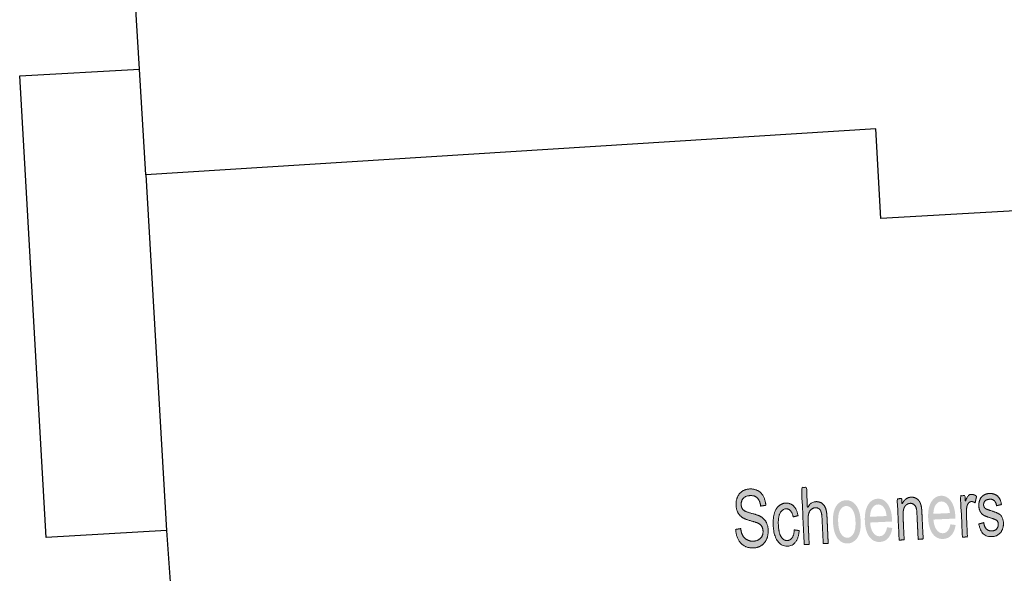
# Model space of a CAD drawing. Header units: metres. Extents: x 134521 to 134907, y 396000 to 396359.
# Tile 16 of 135: x 134661 to 134691, y 396048 to 396065. Entities that reach past the tile are written whole.
import ezdxf

# ---------------------------------------------------------------- set-up
doc = ezdxf.new("R2010")
doc.units = ezdxf.units.M
doc.header["$MEASUREMENT"] = 0

msp = doc.modelspace()

# ---------------------------------------------------------------- hatches: boundary and pattern name
at = {"linetype": 'Continuous', "lineweight": 0, "extrusion": (0, 0, -1)}
h = msp.add_hatch(color=251, dxfattribs=at)
edge = h.paths.add_edge_path()
edge.add_line((-134684.974, 396048.757), (-134684.892, 396050.505))
edge.add_line((-134684.892, 396050.505), (-134685.045, 396050.513))
edge.add_line((-134685.045, 396050.513), (-134685.074, 396049.885))
edge.add_spline(control_points=[(-134685.074, 396049.885), (-134685.173, 396050.065), (-134685.337, 396050.072), (-134685.437, 396050.077), (-134685.514, 396050.025), (-134685.591, 396049.973), (-134685.627, 396049.877), (-134685.664, 396049.781), (-134685.673, 396049.595)], knot_values=[0, 0, 0, 0.25, 0.25, 0.5, 0.5, 0.75, 0.75, 1, 1, 1], degree=2, periodic=0)
edge.add_line((-134685.673, 396049.595), (-134685.71, 396048.792))
edge.add_line((-134685.71, 396048.792), (-134685.557, 396048.785))
edge.add_line((-134685.557, 396048.785), (-134685.519, 396049.587))
edge.add_spline(control_points=[(-134685.519, 396049.587), (-134685.512, 396049.748), (-134685.459, 396049.819), (-134685.405, 396049.89), (-134685.314, 396049.886), (-134685.246, 396049.882), (-134685.188, 396049.83), (-134685.131, 396049.778), (-134685.109, 396049.692), (-134685.087, 396049.606), (-134685.094, 396049.457)], knot_values=[0, 0, 0, 0.2, 0.2, 0.4, 0.4, 0.6, 0.6, 0.8, 0.8, 1, 1, 1], degree=2, periodic=0)
edge.add_line((-134685.094, 396049.457), (-134685.127, 396048.764))
edge.add_line((-134685.127, 396048.764), (-134684.974, 396048.757))
h = msp.add_hatch(color=251, dxfattribs=at)
edge = h.paths.add_edge_path()
edge.add_line((-134682.874, 396049.222), (-134683.029, 396049.248))
edge.add_spline(control_points=[(-134683.029, 396049.248), (-134683.046, 396049.117), (-134683.09, 396049.035), (-134683.135, 396048.953), (-134683.223, 396048.905), (-134683.31, 396048.857), (-134683.417, 396048.862), (-134683.512, 396048.866), (-134683.582, 396048.909), (-134683.653, 396048.952), (-134683.685, 396049.022), (-134683.717, 396049.092), (-134683.713, 396049.174), (-134683.709, 396049.256), (-134683.673, 396049.316), (-134683.636, 396049.376), (-134683.555, 396049.414), (-134683.503, 396049.439), (-134683.328, 396049.488), (-134683.152, 396049.538), (-134683.081, 396049.586), (-134682.988, 396049.648), (-134682.94, 396049.743), (-134682.891, 396049.838), (-134682.886, 396049.959), (-134682.879, 396050.091), (-134682.928, 396050.209), (-134682.976, 396050.326), (-134683.077, 396050.391), (-134683.177, 396050.455), (-134683.303, 396050.461), (-134683.443, 396050.468), (-134683.552, 396050.41), (-134683.661, 396050.353), (-134683.724, 396050.234), (-134683.787, 396050.115), (-134683.798, 396049.961)], knot_values=[0, 0, 0, 0.055556, 0.055556, 0.111111, 0.111111, 0.166667, 0.166667, 0.222222, 0.222222, 0.277778, 0.277778, 0.333333, 0.333333, 0.388889, 0.388889, 0.444444, 0.444444, 0.5, 0.5, 0.555556, 0.555556, 0.611111, 0.611111, 0.666667, 0.666667, 0.722222, 0.722222, 0.777778, 0.777778, 0.833333, 0.833333, 0.888889, 0.888889, 0.944444, 0.944444, 1, 1, 1], degree=2, periodic=0)
edge.add_line((-134683.798, 396049.961), (-134683.641, 396049.936))
edge.add_spline(control_points=[(-134683.641, 396049.936), (-134683.62, 396050.102), (-134683.542, 396050.183), (-134683.464, 396050.265), (-134683.32, 396050.258), (-134683.169, 396050.251), (-134683.104, 396050.171), (-134683.039, 396050.09), (-134683.044, 396049.982), (-134683.048, 396049.887), (-134683.1, 396049.829), (-134683.151, 396049.77), (-134683.356, 396049.716), (-134683.561, 396049.662), (-134683.639, 396049.617), (-134683.751, 396049.552), (-134683.808, 396049.447), (-134683.865, 396049.341), (-134683.871, 396049.201), (-134683.878, 396049.061), (-134683.827, 396048.935), (-134683.775, 396048.809), (-134683.672, 396048.735), (-134683.568, 396048.662), (-134683.434, 396048.655), (-134683.264, 396048.647), (-134683.147, 396048.711), (-134683.029, 396048.775), (-134682.957, 396048.911), (-134682.885, 396049.047), (-134682.874, 396049.222)], knot_values=[0, 0, 0, 0.066667, 0.066667, 0.133333, 0.133333, 0.2, 0.2, 0.266667, 0.266667, 0.333333, 0.333333, 0.4, 0.4, 0.466667, 0.466667, 0.533333, 0.533333, 0.6, 0.6, 0.666667, 0.666667, 0.733333, 0.733333, 0.8, 0.8, 0.866667, 0.866667, 0.933333, 0.933333, 1, 1, 1], degree=2, periodic=0)
h = msp.add_hatch(color=251, dxfattribs=at)
edge = h.paths.add_edge_path()
edge.add_line((-134687.883, 396048.894), (-134687.823, 396050.161))
edge.add_line((-134687.823, 396050.161), (-134687.961, 396050.168))
edge.add_line((-134687.961, 396050.168), (-134687.97, 396049.988))
edge.add_spline(control_points=[(-134687.97, 396049.988), (-134688.06, 396050.2), (-134688.248, 396050.209), (-134688.33, 396050.213), (-134688.4, 396050.175), (-134688.47, 396050.137), (-134688.508, 396050.072), (-134688.545, 396050.007), (-134688.563, 396049.916), (-134688.574, 396049.856), (-134688.581, 396049.707)], knot_values=[0, 0, 0, 0.2, 0.2, 0.4, 0.4, 0.6, 0.6, 0.8, 0.8, 1, 1, 1], degree=2, periodic=0)
edge.add_line((-134688.581, 396049.707), (-134688.618, 396048.929))
edge.add_line((-134688.618, 396048.929), (-134688.465, 396048.922))
edge.add_line((-134688.465, 396048.922), (-134688.428, 396049.692))
edge.add_spline(control_points=[(-134688.428, 396049.692), (-134688.422, 396049.823), (-134688.401, 396049.887), (-134688.38, 396049.951), (-134688.333, 396049.987), (-134688.286, 396050.024), (-134688.224, 396050.021), (-134688.126, 396050.017), (-134688.059, 396049.926), (-134687.992, 396049.836), (-134688.004, 396049.593)], knot_values=[0, 0, 0, 0.2, 0.2, 0.4, 0.4, 0.6, 0.6, 0.8, 0.8, 1, 1, 1], degree=2, periodic=0)
edge.add_line((-134688.004, 396049.593), (-134688.036, 396048.901))
edge.add_line((-134688.036, 396048.901), (-134687.883, 396048.894))
h = msp.add_hatch(color=251, dxfattribs=at)
edge = h.paths.add_edge_path()
edge.add_line((-134689.452, 396049.378), (-134689.612, 396049.357))
edge.add_spline(control_points=[(-134689.612, 396049.357), (-134689.584, 396049.161), (-134689.487, 396049.049), (-134689.391, 396048.937), (-134689.234, 396048.93), (-134689.035, 396048.92), (-134688.911, 396049.086), (-134688.787, 396049.251), (-134688.772, 396049.56), (-134688.757, 396049.88), (-134688.866, 396050.062), (-134688.976, 396050.243), (-134689.163, 396050.252), (-134689.344, 396050.261), (-134689.467, 396050.093), (-134689.59, 396049.926), (-134689.605, 396049.612), (-134689.606, 396049.593), (-134689.607, 396049.555)], knot_values=[0, 0, 0, 0.111111, 0.111111, 0.222222, 0.222222, 0.333333, 0.333333, 0.444444, 0.444444, 0.555556, 0.555556, 0.666667, 0.666667, 0.777778, 0.777778, 0.888889, 0.888889, 1, 1, 1], degree=2, periodic=0)
edge.add_line((-134689.607, 396049.555), (-134688.932, 396049.523))
edge.add_spline(control_points=[(-134688.932, 396049.523), (-134688.951, 396049.315), (-134689.032, 396049.208), (-134689.113, 396049.1), (-134689.226, 396049.106), (-134689.31, 396049.11), (-134689.367, 396049.175), (-134689.424, 396049.24), (-134689.452, 396049.378)], knot_values=[0, 0, 0, 0.25, 0.25, 0.5, 0.5, 0.75, 0.75, 1, 1, 1], degree=2, periodic=0)
edge = h.paths.add_edge_path(flags=16)
edge.add_line((-134688.933, 396049.699), (-134689.438, 396049.723))
edge.add_spline(control_points=[(-134689.438, 396049.723), (-134689.42, 396049.883), (-134689.369, 396049.961), (-134689.289, 396050.082), (-134689.173, 396050.077), (-134689.067, 396050.072), (-134689, 396049.969), (-134688.932, 396049.866), (-134688.933, 396049.699)], knot_values=[0, 0, 0, 0.25, 0.25, 0.5, 0.5, 0.75, 0.75, 1, 1, 1], degree=2, periodic=0)
h = msp.add_hatch(color=251, dxfattribs=at)
edge = h.paths.add_edge_path()
edge.add_line((-134689.821, 396048.985), (-134689.761, 396050.252))
edge.add_line((-134689.761, 396050.252), (-134689.899, 396050.259))
edge.add_line((-134689.899, 396050.259), (-134689.908, 396050.067))
edge.add_spline(control_points=[(-134689.908, 396050.067), (-134689.955, 396050.204), (-134689.997, 396050.249), (-134690.04, 396050.294), (-134690.093, 396050.296), (-134690.171, 396050.3), (-134690.254, 396050.235)], knot_values=[0, 0, 0, 0.333333, 0.333333, 0.666667, 0.666667, 1, 1, 1], degree=2, periodic=0)
edge.add_line((-134690.254, 396050.235), (-134690.21, 396050.034))
edge.add_spline(control_points=[(-134690.21, 396050.034), (-134690.152, 396050.077), (-134690.096, 396050.075), (-134690.046, 396050.072), (-134690.008, 396050.028), (-134689.97, 396049.984), (-134689.956, 396049.908), (-134689.936, 396049.792), (-134689.943, 396049.656)], knot_values=[0, 0, 0, 0.25, 0.25, 0.5, 0.5, 0.75, 0.75, 1, 1, 1], degree=2, periodic=0)
edge.add_line((-134689.943, 396049.656), (-134689.974, 396048.993))
edge.add_line((-134689.974, 396048.993), (-134689.821, 396048.985))
h = msp.add_hatch(color=251, dxfattribs=at)
edge = h.paths.add_edge_path()
edge.add_line((-134690.323, 396049.388), (-134690.473, 396049.429))
edge.add_spline(control_points=[(-134690.473, 396049.429), (-134690.492, 396049.302), (-134690.554, 396049.236), (-134690.616, 396049.171), (-134690.721, 396049.176), (-134690.827, 396049.181), (-134690.875, 396049.244), (-134690.923, 396049.306), (-134690.92, 396049.388), (-134690.916, 396049.46), (-134690.869, 396049.5), (-134690.836, 396049.527), (-134690.708, 396049.566), (-134690.537, 396049.617), (-134690.47, 396049.658), (-134690.402, 396049.698), (-134690.365, 396049.773), (-134690.328, 396049.849), (-134690.323, 396049.941), (-134690.319, 396050.026), (-134690.344, 396050.099), (-134690.368, 396050.173), (-134690.413, 396050.223), (-134690.448, 396050.261), (-134690.508, 396050.29), (-134690.569, 396050.318), (-134690.64, 396050.322), (-134690.746, 396050.327), (-134690.829, 396050.288), (-134690.912, 396050.248), (-134690.953, 396050.177), (-134690.995, 396050.105), (-134691.016, 396049.983)], knot_values=[0, 0, 0, 0.0625, 0.0625, 0.125, 0.125, 0.1875, 0.1875, 0.25, 0.25, 0.3125, 0.3125, 0.375, 0.375, 0.4375, 0.4375, 0.5, 0.5, 0.5625, 0.5625, 0.625, 0.625, 0.6875, 0.6875, 0.75, 0.75, 0.8125, 0.8125, 0.875, 0.875, 0.9375, 0.9375, 1, 1, 1], degree=2, periodic=0)
edge.add_line((-134691.016, 396049.983), (-134690.867, 396049.948))
edge.add_spline(control_points=[(-134690.867, 396049.948), (-134690.852, 396050.045), (-134690.8, 396050.098), (-134690.748, 396050.151), (-134690.659, 396050.146), (-134690.553, 396050.141), (-134690.51, 396050.09), (-134690.467, 396050.039), (-134690.47, 396049.974), (-134690.472, 396049.932), (-134690.493, 396049.899), (-134690.513, 396049.865), (-134690.554, 396049.845), (-134690.578, 396049.834), (-134690.693, 396049.796), (-134690.858, 396049.743), (-134690.925, 396049.707), (-134690.991, 396049.672), (-134691.031, 396049.599), (-134691.071, 396049.527), (-134691.077, 396049.418), (-134691.082, 396049.31), (-134691.041, 396049.214), (-134691.001, 396049.117), (-134690.919, 396049.061), (-134690.837, 396049.005), (-134690.73, 396049), (-134690.553, 396048.992), (-134690.456, 396049.09), (-134690.359, 396049.188), (-134690.323, 396049.388)], knot_values=[0, 0, 0, 0.066667, 0.066667, 0.133333, 0.133333, 0.2, 0.2, 0.266667, 0.266667, 0.333333, 0.333333, 0.4, 0.4, 0.466667, 0.466667, 0.533333, 0.533333, 0.6, 0.6, 0.666667, 0.666667, 0.733333, 0.733333, 0.8, 0.8, 0.866667, 0.866667, 0.933333, 0.933333, 1, 1, 1], degree=2, periodic=0)
h = msp.add_hatch(color=251, dxfattribs=at)
edge = h.paths.add_edge_path()
edge.add_line((-134684.67, 396049.208), (-134684.822, 396049.187))
edge.add_spline(control_points=[(-134684.822, 396049.187), (-134684.807, 396048.968), (-134684.711, 396048.84), (-134684.615, 396048.712), (-134684.467, 396048.705), (-134684.281, 396048.697), (-134684.161, 396048.861), (-134684.04, 396049.026), (-134684.025, 396049.343), (-134684.015, 396049.548), (-134684.057, 396049.704), (-134684.098, 396049.86), (-134684.194, 396049.941), (-134684.289, 396050.023), (-134684.406, 396050.029), (-134684.553, 396050.035), (-134684.652, 396049.935), (-134684.751, 396049.835), (-134684.786, 396049.644)], knot_values=[0, 0, 0, 0.111111, 0.111111, 0.222222, 0.222222, 0.333333, 0.333333, 0.444444, 0.444444, 0.555556, 0.555556, 0.666667, 0.666667, 0.777778, 0.777778, 0.888889, 0.888889, 1, 1, 1], degree=2, periodic=0)
edge.add_line((-134684.786, 396049.644), (-134684.638, 396049.605))
edge.add_spline(control_points=[(-134684.638, 396049.605), (-134684.611, 396049.732), (-134684.554, 396049.794), (-134684.497, 396049.857), (-134684.42, 396049.853), (-134684.304, 396049.847), (-134684.238, 396049.728), (-134684.171, 396049.608), (-134684.183, 396049.356), (-134684.195, 396049.101), (-134684.27, 396048.988), (-134684.345, 396048.876), (-134684.458, 396048.881), (-134684.548, 396048.885), (-134684.605, 396048.966), (-134684.662, 396049.046), (-134684.67, 396049.208)], knot_values=[0, 0, 0, 0.125, 0.125, 0.25, 0.25, 0.375, 0.375, 0.5, 0.5, 0.625, 0.625, 0.75, 0.75, 0.875, 0.875, 1, 1, 1], degree=2, periodic=0)
h = msp.add_hatch(color=251, dxfattribs=at)
edge = h.paths.add_edge_path()
edge.add_spline(control_points=[(-134685.857, 396049.434), (-134685.84, 396049.785), (-134685.972, 396049.961), (-134686.082, 396050.107), (-134686.249, 396050.115), (-134686.436, 396050.124), (-134686.562, 396049.959), (-134686.689, 396049.793), (-134686.703, 396049.491), (-134686.714, 396049.247), (-134686.669, 396049.105), (-134686.623, 396048.962), (-134686.526, 396048.88), (-134686.43, 396048.798), (-134686.312, 396048.792), (-134686.122, 396048.783), (-134685.997, 396048.948), (-134685.872, 396049.113), (-134685.857, 396049.434)], knot_values=[0, 0, 0, 0.111111, 0.111111, 0.222222, 0.222222, 0.333333, 0.333333, 0.444444, 0.444444, 0.555556, 0.555556, 0.666667, 0.666667, 0.777778, 0.777778, 0.888889, 0.888889, 1, 1, 1], degree=2, periodic=0)
edge = h.paths.add_edge_path(flags=16)
edge.add_spline(control_points=[(-134686.015, 396049.441), (-134686.026, 396049.198), (-134686.107, 396049.08), (-134686.189, 396048.963), (-134686.303, 396048.968), (-134686.417, 396048.973), (-134686.487, 396049.099), (-134686.557, 396049.224), (-134686.545, 396049.473), (-134686.534, 396049.708), (-134686.453, 396049.826), (-134686.371, 396049.943), (-134686.258, 396049.938), (-134686.143, 396049.933), (-134686.073, 396049.809), (-134686.003, 396049.685), (-134686.015, 396049.441)], knot_values=[0, 0, 0, 0.125, 0.125, 0.25, 0.25, 0.375, 0.375, 0.5, 0.5, 0.625, 0.625, 0.75, 0.75, 0.875, 0.875, 1, 1, 1], degree=2, periodic=0)
h = msp.add_hatch(color=251, dxfattribs=at)
edge = h.paths.add_edge_path()
edge.add_line((-134687.513, 396049.287), (-134687.673, 396049.266))
edge.add_spline(control_points=[(-134687.673, 396049.266), (-134687.644, 396049.07), (-134687.548, 396048.958), (-134687.452, 396048.846), (-134687.294, 396048.838), (-134687.096, 396048.829), (-134686.971, 396048.995), (-134686.847, 396049.16), (-134686.833, 396049.469), (-134686.818, 396049.788), (-134686.927, 396049.97), (-134687.036, 396050.152), (-134687.223, 396050.161), (-134687.405, 396050.17), (-134687.528, 396050.002), (-134687.651, 396049.835), (-134687.666, 396049.521), (-134687.667, 396049.502), (-134687.668, 396049.464)], knot_values=[0, 0, 0, 0.111111, 0.111111, 0.222222, 0.222222, 0.333333, 0.333333, 0.444444, 0.444444, 0.555556, 0.555556, 0.666667, 0.666667, 0.777778, 0.777778, 0.888889, 0.888889, 1, 1, 1], degree=2, periodic=0)
edge.add_line((-134687.668, 396049.464), (-134686.993, 396049.432))
edge.add_spline(control_points=[(-134686.993, 396049.432), (-134687.011, 396049.224), (-134687.092, 396049.116), (-134687.173, 396049.009), (-134687.286, 396049.014), (-134687.371, 396049.018), (-134687.428, 396049.083), (-134687.484, 396049.148), (-134687.513, 396049.287)], knot_values=[0, 0, 0, 0.25, 0.25, 0.5, 0.5, 0.75, 0.75, 1, 1, 1], degree=2, periodic=0)
edge = h.paths.add_edge_path(flags=16)
edge.add_line((-134686.993, 396049.608), (-134687.498, 396049.632))
edge.add_spline(control_points=[(-134687.498, 396049.632), (-134687.481, 396049.792), (-134687.429, 396049.87), (-134687.35, 396049.991), (-134687.233, 396049.985), (-134687.127, 396049.98), (-134687.06, 396049.878), (-134686.993, 396049.775), (-134686.993, 396049.608)], knot_values=[0, 0, 0, 0.25, 0.25, 0.5, 0.5, 0.75, 0.75, 1, 1, 1], degree=2, periodic=0)

# ---------------------------------------------------------------- linework, layer by layer
at = {"color": 251}
for p, q in [((134664.61, 396063.325), (134664.486, 396065.32)), ((134660.943, 396063.114), (134664.61, 396063.325)), ((134664.811, 396060.084), (134664.61, 396063.325)), ((134661.757, 396048.977), (134660.943, 396063.114)), ((134687.17, 396061.498), (134664.811, 396060.084)), ((134687.325, 396058.752), (134687.17, 396061.498)), ((134664.811, 396060.084), (134665.438, 396049.189)), ((134702.675, 396059.619), (134687.325, 396058.752)), ((134665.438, 396049.189), (134661.757, 396048.977)), ((134665.438, 396049.189), (134665.813, 396043.948))]:
    msp.add_line(p, q, dxfattribs=at)
at = {"color": 251, "linetype": 'Continuous', "lineweight": 0}
for points, knots in [([(134684.974, 396048.757), (134684.933, 396049.631), (134684.892, 396050.505), (134684.968, 396050.509), (134685.045, 396050.513), (134685.059, 396050.199), (134685.074, 396049.885), (134685.173, 396050.065), (134685.337, 396050.072), (134685.437, 396050.077), (134685.514, 396050.025), (134685.591, 396049.973), (134685.627, 396049.877), (134685.664, 396049.781), (134685.673, 396049.595), (134685.691, 396049.193), (134685.71, 396048.792), (134685.634, 396048.788), (134685.557, 396048.785), (134685.538, 396049.186), (134685.519, 396049.587), (134685.512, 396049.748), (134685.459, 396049.819), (134685.405, 396049.89), (134685.314, 396049.886), (134685.246, 396049.882), (134685.188, 396049.83), (134685.131, 396049.778), (134685.109, 396049.692), (134685.087, 396049.606), (134685.094, 396049.457), (134685.111, 396049.111), (134685.127, 396048.764), (134685.05, 396048.761), (134684.974, 396048.757)], [0, 0, 0, 0.066667, 0.066667, 0.133333, 0.133333, 0.2, 0.2, 0.25, 0.25, 0.3, 0.3, 0.35, 0.35, 0.4, 0.4, 0.466667, 0.466667, 0.533333, 0.533333, 0.6, 0.6, 0.64, 0.64, 0.68, 0.68, 0.72, 0.72, 0.76, 0.76, 0.8, 0.8, 0.9, 0.9, 1, 1, 1]), ([(134682.874, 396049.222), (134682.951, 396049.235), (134683.029, 396049.248), (134683.046, 396049.117), (134683.09, 396049.035), (134683.135, 396048.953), (134683.223, 396048.905), (134683.31, 396048.857), (134683.417, 396048.862), (134683.512, 396048.866), (134683.582, 396048.909), (134683.653, 396048.952), (134683.685, 396049.022), (134683.717, 396049.092), (134683.713, 396049.174), (134683.709, 396049.256), (134683.673, 396049.316), (134683.636, 396049.376), (134683.555, 396049.414), (134683.503, 396049.439), (134683.328, 396049.488), (134683.152, 396049.538), (134683.081, 396049.586), (134682.988, 396049.648), (134682.94, 396049.743), (134682.891, 396049.838), (134682.886, 396049.959), (134682.879, 396050.091), (134682.928, 396050.209), (134682.976, 396050.326), (134683.077, 396050.391), (134683.177, 396050.455), (134683.303, 396050.461), (134683.443, 396050.468), (134683.552, 396050.41), (134683.661, 396050.353), (134683.724, 396050.234), (134683.787, 396050.115), (134683.798, 396049.961), (134683.72, 396049.949), (134683.641, 396049.936), (134683.62, 396050.102), (134683.542, 396050.183), (134683.464, 396050.265), (134683.32, 396050.258), (134683.169, 396050.251), (134683.104, 396050.171), (134683.039, 396050.09), (134683.044, 396049.982), (134683.048, 396049.887), (134683.1, 396049.829), (134683.151, 396049.77), (134683.356, 396049.716), (134683.561, 396049.662), (134683.639, 396049.617), (134683.751, 396049.552), (134683.808, 396049.447), (134683.865, 396049.341), (134683.871, 396049.201), (134683.878, 396049.061), (134683.827, 396048.935), (134683.775, 396048.809), (134683.672, 396048.735), (134683.568, 396048.662), (134683.434, 396048.655), (134683.264, 396048.647), (134683.147, 396048.711), (134683.029, 396048.775), (134682.957, 396048.911), (134682.885, 396049.047), (134682.874, 396049.222)], [0, 0, 0, 0.25, 0.25, 0.263889, 0.263889, 0.277778, 0.277778, 0.291667, 0.291667, 0.305556, 0.305556, 0.319444, 0.319444, 0.333333, 0.333333, 0.347222, 0.347222, 0.361111, 0.361111, 0.375, 0.375, 0.388889, 0.388889, 0.402778, 0.402778, 0.416667, 0.416667, 0.430556, 0.430556, 0.444444, 0.444444, 0.458333, 0.458333, 0.472222, 0.472222, 0.486111, 0.486111, 0.5, 0.5, 0.75, 0.75, 0.766667, 0.766667, 0.783333, 0.783333, 0.8, 0.8, 0.816667, 0.816667, 0.833333, 0.833333, 0.85, 0.85, 0.866667, 0.866667, 0.883333, 0.883333, 0.9, 0.9, 0.916667, 0.916667, 0.933333, 0.933333, 0.95, 0.95, 0.966667, 0.966667, 0.983333, 0.983333, 1, 1, 1]), ([(134687.883, 396048.894), (134687.853, 396049.528), (134687.823, 396050.161), (134687.892, 396050.164), (134687.961, 396050.168), (134687.966, 396050.078), (134687.97, 396049.988), (134688.06, 396050.2), (134688.248, 396050.209), (134688.33, 396050.213), (134688.4, 396050.175), (134688.47, 396050.137), (134688.508, 396050.072), (134688.545, 396050.007), (134688.563, 396049.916), (134688.574, 396049.856), (134688.581, 396049.707), (134688.599, 396049.318), (134688.618, 396048.929), (134688.541, 396048.925), (134688.465, 396048.922), (134688.446, 396049.307), (134688.428, 396049.692), (134688.422, 396049.823), (134688.401, 396049.887), (134688.38, 396049.951), (134688.333, 396049.987), (134688.286, 396050.024), (134688.224, 396050.021), (134688.126, 396050.017), (134688.059, 396049.926), (134687.992, 396049.836), (134688.004, 396049.593), (134688.02, 396049.247), (134688.036, 396048.901), (134687.96, 396048.898), (134687.883, 396048.894)], [0, 0, 0, 0.066667, 0.066667, 0.133333, 0.133333, 0.2, 0.2, 0.24, 0.24, 0.28, 0.28, 0.32, 0.32, 0.36, 0.36, 0.4, 0.4, 0.466667, 0.466667, 0.533333, 0.533333, 0.6, 0.6, 0.64, 0.64, 0.68, 0.68, 0.72, 0.72, 0.76, 0.76, 0.8, 0.8, 0.9, 0.9, 1, 1, 1]), ([(134689.821, 396048.985), (134689.791, 396049.619), (134689.761, 396050.252), (134689.83, 396050.256), (134689.899, 396050.259), (134689.904, 396050.163), (134689.908, 396050.067), (134689.955, 396050.204), (134689.997, 396050.249), (134690.04, 396050.294), (134690.093, 396050.296), (134690.171, 396050.3), (134690.254, 396050.235), (134690.232, 396050.134), (134690.21, 396050.034), (134690.152, 396050.077), (134690.096, 396050.075), (134690.046, 396050.072), (134690.008, 396050.028), (134689.97, 396049.984), (134689.956, 396049.908), (134689.936, 396049.792), (134689.943, 396049.656), (134689.958, 396049.324), (134689.974, 396048.993), (134689.897, 396048.989), (134689.821, 396048.985)], [0, 0, 0, 0.066667, 0.066667, 0.133333, 0.133333, 0.2, 0.2, 0.266667, 0.266667, 0.333333, 0.333333, 0.4, 0.4, 0.6, 0.6, 0.65, 0.65, 0.7, 0.7, 0.75, 0.75, 0.8, 0.8, 0.9, 0.9, 1, 1, 1]), ([(134690.323, 396049.388), (134690.398, 396049.408), (134690.473, 396049.429), (134690.492, 396049.302), (134690.554, 396049.236), (134690.616, 396049.171), (134690.721, 396049.176), (134690.827, 396049.181), (134690.875, 396049.244), (134690.923, 396049.306), (134690.92, 396049.388), (134690.916, 396049.46), (134690.869, 396049.5), (134690.836, 396049.527), (134690.708, 396049.566), (134690.537, 396049.617), (134690.47, 396049.658), (134690.402, 396049.698), (134690.365, 396049.773), (134690.328, 396049.849), (134690.323, 396049.941), (134690.319, 396050.026), (134690.344, 396050.099), (134690.368, 396050.173), (134690.413, 396050.223), (134690.448, 396050.261), (134690.508, 396050.29), (134690.569, 396050.318), (134690.64, 396050.322), (134690.746, 396050.327), (134690.829, 396050.288), (134690.912, 396050.248), (134690.953, 396050.177), (134690.995, 396050.105), (134691.016, 396049.983), (134690.941, 396049.965), (134690.867, 396049.948), (134690.852, 396050.045), (134690.8, 396050.098), (134690.748, 396050.151), (134690.659, 396050.146), (134690.553, 396050.141), (134690.51, 396050.09), (134690.467, 396050.039), (134690.47, 396049.974), (134690.472, 396049.932), (134690.493, 396049.899), (134690.513, 396049.865), (134690.554, 396049.845), (134690.578, 396049.834), (134690.693, 396049.796), (134690.858, 396049.743), (134690.925, 396049.707), (134690.991, 396049.672), (134691.031, 396049.599), (134691.071, 396049.527), (134691.077, 396049.418), (134691.082, 396049.31), (134691.041, 396049.214), (134691.001, 396049.117), (134690.919, 396049.061), (134690.837, 396049.005), (134690.73, 396049), (134690.553, 396048.992), (134690.456, 396049.09), (134690.359, 396049.188), (134690.323, 396049.388)], [0, 0, 0, 0.25, 0.25, 0.265625, 0.265625, 0.28125, 0.28125, 0.296875, 0.296875, 0.3125, 0.3125, 0.328125, 0.328125, 0.34375, 0.34375, 0.359375, 0.359375, 0.375, 0.375, 0.390625, 0.390625, 0.40625, 0.40625, 0.421875, 0.421875, 0.4375, 0.4375, 0.453125, 0.453125, 0.46875, 0.46875, 0.484375, 0.484375, 0.5, 0.5, 0.75, 0.75, 0.766667, 0.766667, 0.783333, 0.783333, 0.8, 0.8, 0.816667, 0.816667, 0.833333, 0.833333, 0.85, 0.85, 0.866667, 0.866667, 0.883333, 0.883333, 0.9, 0.9, 0.916667, 0.916667, 0.933333, 0.933333, 0.95, 0.95, 0.966667, 0.966667, 0.983333, 0.983333, 1, 1, 1]), ([(134684.67, 396049.208), (134684.746, 396049.197), (134684.822, 396049.187), (134684.807, 396048.968), (134684.711, 396048.84), (134684.615, 396048.712), (134684.467, 396048.705), (134684.281, 396048.697), (134684.161, 396048.861), (134684.04, 396049.026), (134684.025, 396049.343), (134684.015, 396049.548), (134684.057, 396049.704), (134684.098, 396049.86), (134684.194, 396049.941), (134684.289, 396050.023), (134684.406, 396050.029), (134684.553, 396050.035), (134684.652, 396049.935), (134684.751, 396049.835), (134684.786, 396049.644), (134684.712, 396049.625), (134684.638, 396049.605), (134684.611, 396049.732), (134684.554, 396049.794), (134684.497, 396049.857), (134684.42, 396049.853), (134684.304, 396049.847), (134684.238, 396049.728), (134684.171, 396049.608), (134684.183, 396049.356), (134684.195, 396049.101), (134684.27, 396048.988), (134684.345, 396048.876), (134684.458, 396048.881), (134684.548, 396048.885), (134684.605, 396048.966), (134684.662, 396049.046), (134684.67, 396049.208)], [0, 0, 0, 0.25, 0.25, 0.277778, 0.277778, 0.305556, 0.305556, 0.333333, 0.333333, 0.361111, 0.361111, 0.388889, 0.388889, 0.416667, 0.416667, 0.444444, 0.444444, 0.472222, 0.472222, 0.5, 0.5, 0.75, 0.75, 0.78125, 0.78125, 0.8125, 0.8125, 0.84375, 0.84375, 0.875, 0.875, 0.90625, 0.90625, 0.9375, 0.9375, 0.96875, 0.96875, 1, 1, 1])]:
    msp.add_open_spline(points, degree=2, knots=knots, dxfattribs=at)

doc.saveas('drawing.dxf')
